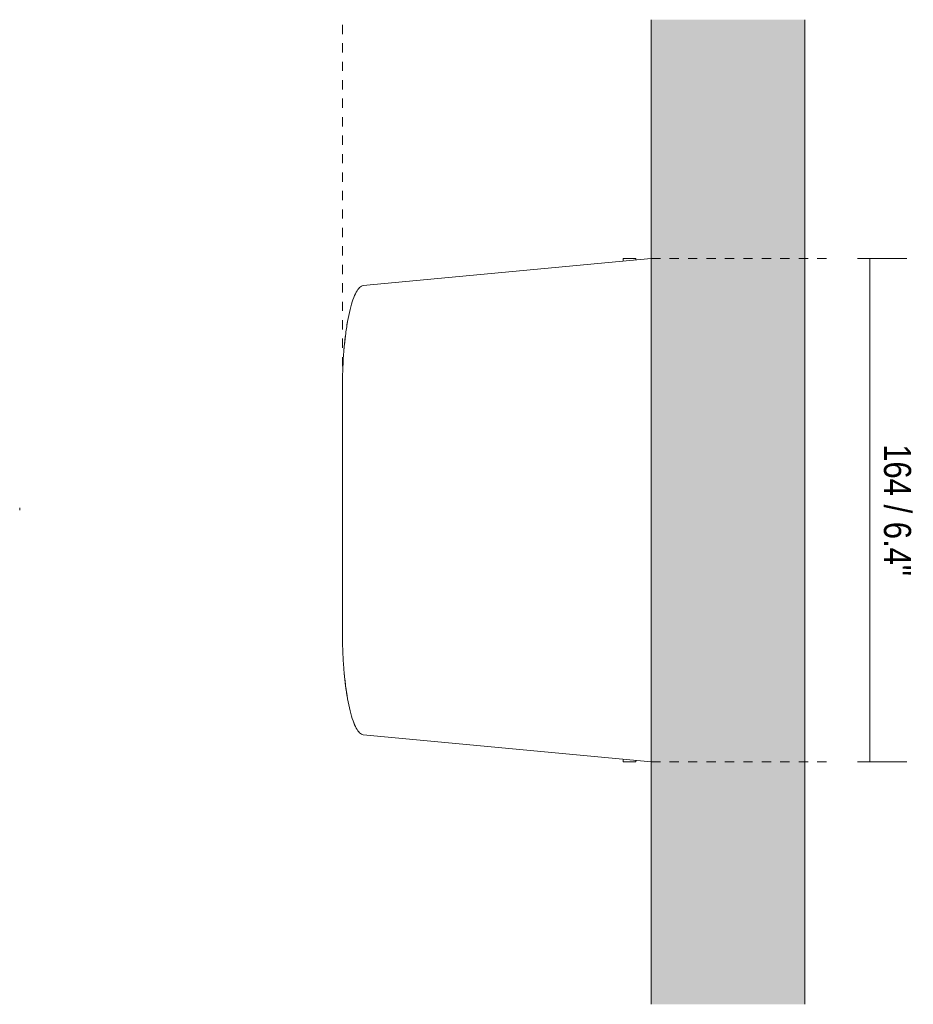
# Model space of a CAD drawing. Header units: millimetres. Extents: x -6698 to -5252, y -122 to 6739.
# Tile 3 of 3: x -6339 to -6048, y 6419 to 6739. Entities that reach past the tile are written whole.
import ezdxf

# ---------------------------------------------------------------- set-up
doc = ezdxf.new("R2010")
doc.units = ezdxf.units.MM
doc.linetypes.add('Dash', pattern=[6, 3, -3])
for name, color, linetype, lineweight in [('Cotas', 7, 'Continuous', 9), ('Cotas-4', 7, 'Continuous', 9), ('Lighthing Fixture Detail Wide Black', 7, 'Continuous', 20), ('Luminarias', 7, 'Continuous', 20), ('Muros', 7, 'Continuous', 9)]:
    doc.layers.add(name, color=color, linetype=linetype, lineweight=lineweight)
doc.layers.add('Lighthing Fixture Dim Grey Dash', color=7, linetype='Dash', lineweight=9, true_color=0xd2d2d2)
doc.layers.add('Lighthing Fixture Dim Grey SOL', color=7, linetype='Continuous', lineweight=9, true_color=0x5b5b5b)
doc.styles.add('Arial Narrow', font='ARIALN.TTF', dxfattribs={"height": 8.8})
doc.dimstyles.new('FARO_-_2_2mm_Arial_Narrow_mm_Inch_Right', dxfattribs={"dimscale": 304.8, "dimtxt": 9.006193, "dimasz": 0, "dimexe": 0.03937, "dimexo": 0.0625, "dimgap": 0.006562, "dimtad": 1, "dimdec": 0, "dimzin": 0, "dimdsep": 46, "dimtxsty": 'Arial Narrow', "dimblk1": 'NONE', "dimblk2": 'NONE', "dimsah": 1, "dimcen": 0.09, "dimadec": 0, "dimazin": 0, "dimtfac": 1, "dimtdec": 4, "dimtix": 1, "dimtmove": 0, "dimatfit": 3, "dimfxl": 0.013123, "dimfxlon": 1, "dimtvp": 1, "dimtolj": 1, "dimtzin": 0, "dimarcsym": 2})

# ---------------------------------------------------------------- blocks, each defined once
blk = doc.blocks.new('71279 - 71282 MASK White wall lamp-524626-Planta_PDF')
at = {"layer": 'Luminarias'}
for p, q in [((-3278.03, 6661.28), (-3278.03, 6660.44)), ((-3273.89, 6661.28), (-3278.03, 6661.28)), ((-3273.89, 6660.82), (-3273.89, 6661.28)), ((-3278.03, 6498.56), (-3278.03, 6497.72)), ((-3273.89, 6497.72), (-3278.03, 6497.72)), ((-3273.89, 6497.72), (-3273.89, 6498.17))]:
    blk.add_line(p, q, dxfattribs=at)
for points in [[(-3363.96, 6651.59), (-3364.06, 6651.47), (-3364.17, 6651.34), (-3364.28, 6651.19)], [(-3365.33, 6649.25), (-3365.42, 6649.04), (-3365.51, 6648.83), (-3365.6, 6648.6)], [(-3366.77, 6644.87), (-3366.78, 6644.82), (-3366.8, 6644.77), (-3366.81, 6644.72)], [(-3367.62, 6640.86), (-3367.7, 6640.46), (-3367.77, 6640.05), (-3367.84, 6639.63)], [(-3369.14, 6626.41), (-3369.15, 6626.22), (-3369.16, 6626.03), (-3369.17, 6625.83)], [(-3369.31, 6620.28), (-3369.31, 6619.88), (-3369.31, 6619.47), (-3369.31, 6619.07)], [(-3369.31, 6539.93), (-3369.31, 6539.52), (-3369.31, 6539.12), (-3369.31, 6538.71)], [(-3369.17, 6533.14), (-3369.16, 6532.96), (-3369.15, 6532.77), (-3369.14, 6532.58)], [(-3366.8, 6514.27), (-3366.79, 6514.22), (-3366.78, 6514.17), (-3366.77, 6514.12)]]:
    blk.add_open_spline(points, degree=3, dxfattribs=at)
for points, knots in [([(-3368.31, 6636.33), (-3368.43, 6635.37), (-3368.61, 6633.7), (-3368.78, 6631.98), (-3368.85, 6631.27)], [-0.3508271, -0.3508271, -0.3508271, -0.3508271, -0.2857143, -0.2410808, -0.2410808, -0.2410808, -0.2410808]), ([(-3368.83, 6527.73), (-3368.58, 6524.73), (-3368.2, 6521.37), (-3367.69, 6518.54), (-3367.62, 6518.15)], [-0.7587654, -0.7587654, -0.7587654, -0.7587654, -0.5714286, -0.5402412, -0.5402412, -0.5402412, -0.5402412]), ([(-3365.6, 6510.38), (-3365.56, 6510.29), (-3365.47, 6510.08), (-3365.38, 6509.86), (-3365.33, 6509.73)], [-0.29683511, -0.29683511, -0.29683511, -0.29683511, -0.28571429, -0.26898509, -0.26898509, -0.26898509, -0.26898509]), ([(-3364.26, 6507.79), (-3364.2, 6507.7), (-3364.1, 6507.56), (-3363.99, 6507.45), (-3363.95, 6507.41)], [-0.16183408, -0.16183408, -0.16183408, -0.16183408, -0.14285714, -0.13127618, -0.13127618, -0.13127618, -0.13127618])]:
    blk.add_open_spline(points, degree=3, knots=knots, dxfattribs=at)
blk = doc.blocks.new('DIMBLOCK4-Planta_PDF')
at = {"layer": 'Cotas-4', "color": 251, "true_color": 0x5b5b5b, "transparency": 16777216}
for p, q in [((-6066.36, 6661.29), (-6050.36, 6661.29)), ((-6062.36, 6661.29), (-6066.36, 6661.29)), ((-6062.36, 6497.71), (-6062.36, 6661.29)), ((-6066.36, 6497.71), (-6050.36, 6497.71)), ((-6062.36, 6497.71), (-6066.36, 6497.71))]:
    blk.add_line(p, q, dxfattribs=at)
at = {"layer": 'Cotas-4', "color": 0, "transparency": 16777216, "insert": (-6048.98, 6600.94), "char_height": 8.8, "width": 51.464, "attachment_point": 1, "rotation": 270, "line_spacing_factor": 0.974696, "style": 'Arial Narrow'}
blk.add_mtext('164 / 6.4"', dxfattribs=at)
blk = doc.blocks.new('_None')

msp = doc.modelspace()

# ---------------------------------------------------------------- hatches: boundary and pattern name
at = {"layer": 'Muros', "true_color": 0xf7f7f7}
msp.add_hatch(color=7, dxfattribs=at).paths.add_polyline_path([(-6133.48, 6418.87), (-6083.48, 6418.87), (-6083.48, 6738.92), (-6133.48, 6738.92), (-6133.48, 6497.71)], flags=0)

# ---------------------------------------------------------------- linework, layer by layer
at = {"layer": 'Lighthing Fixture Detail Wide Black'}
for p, q in [((-6133.48, 6661.29), (-6227.1, 6652.51)), ((-6133.48, 6497.71), (-6133.48, 6661.29)), ((-6233.83, 6620.26), (-6233.83, 6538.73)), ((-6227.09, 6506.48), (-6133.48, 6497.71))]:
    msp.add_line(p, q, dxfattribs=at)
for points, knots in [([(-6227.1, 6652.48), (-6227.49, 6652.42), (-6228.25, 6652.01), (-6229.36, 6650.47), (-6230.41, 6648.05), (-6231.36, 6644.82), (-6232.18, 6640.87), (-6233.09, 6634.79), (-6233.67, 6627.71), (-6233.82, 6622.14), (-6233.83, 6620.26)], [0, 0, 0, 0, 0.111111, 0.222222, 0.333333, 0.444444, 0.555556, 0.666667, 0.888889, 1, 1, 1, 1]), ([(-6233.83, 6538.73), (-6233.82, 6536.84), (-6233.72, 6533.14), (-6233.27, 6525.93), (-6232.25, 6517.81), (-6230.75, 6511.74), (-6229.36, 6508.52), (-6228.24, 6506.98), (-6227.48, 6506.57), (-6227.09, 6506.51)], [0, 0, 0, 0, 0.111111, 0.222222, 0.444444, 0.666667, 0.777778, 0.888889, 1, 1, 1, 1])]:
    msp.add_open_spline(points, degree=3, knots=knots, dxfattribs=at)
at = {"layer": 'Lighthing Fixture Dim Grey Dash'}
for p, q in [((-6233.83, 6620.26), (-6233.83, 6738.92)), ((-6133.48, 6661.29), (-6073.48, 6661.29)), ((-6133.48, 6497.71), (-6073.48, 6497.71))]:
    msp.add_line(p, q, dxfattribs=at)
at = {"layer": 'Lighthing Fixture Dim Grey SOL'}
msp.add_line((-6338.74, 6579.5), (-6338.74, 6580.3), dxfattribs=at)
at = {"layer": 'Muros', "color": 253, "true_color": 0xaaaaaa}
for p, q in [((-6133.48, 6661.29), (-6133.48, 6738.92)), ((-6083.48, 6738.92), (-6083.48, 6418.87)), ((-6133.48, 6418.87), (-6133.48, 6497.71))]:
    msp.add_line(p, q, dxfattribs=at)

# ---------------------------------------------------------------- block references
at = {"layer": 'Luminarias'}
msp.add_blockref('71279 - 71282 MASK White wall lamp-524626-Planta_PDF', (-2864.52, 0), dxfattribs=at)

# ---------------------------------------------------------------- dimensions: what is measured, and where the dimension line sits
at = {"layer": 'Cotas', "color": 251, "true_color": 0x5b5b5b}
dim = msp.add_linear_dim(base=(-6062.36, 6661.29), p1=(-6066.36, 6497.71), p2=(-6066.36, 6661.29), angle=90, dimstyle='FARO_-_2_2mm_Arial_Narrow_mm_Inch_Right', override={"dimtad": 4, "dimpost": '<>', "dimfxl": 163.578636}, dxfattribs=at)
dim.commit()
dim.dimension.update_dxf_attribs({"geometry": 'DIMBLOCK4-Planta_PDF', "text_midpoint": (-6054.66, 6579.5)})

doc.saveas('drawing.dxf')
